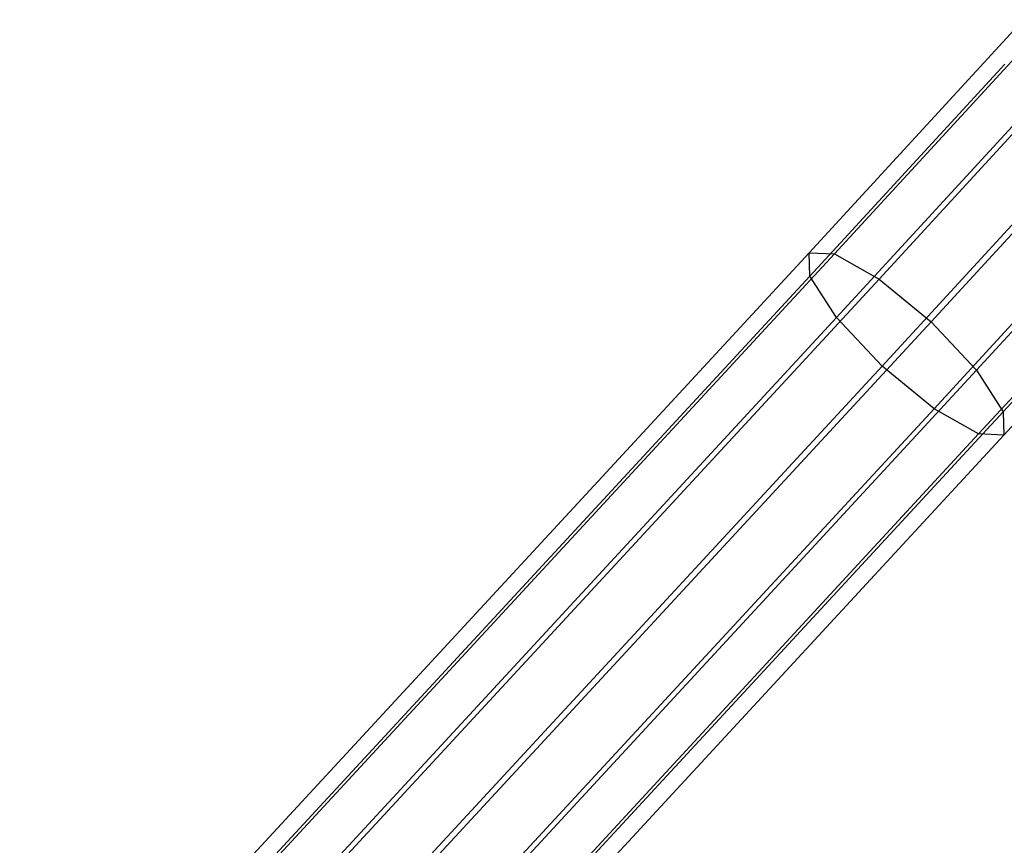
# Model space of a CAD drawing. Extents: x -263 to 235, y 0 to 1231.
# Tile 8 of 78: x -186 to -149, y 110 to 141. Entities that reach past the tile are written whole.
import ezdxf

# ---------------------------------------------------------------- set-up
doc = ezdxf.new("R2010")
doc.units = 0
doc.header["$LTSCALE"] = 25.4
doc.layers.get('0').update_dxf_attribs({"color": 13, "linetype": 'CONTINUOUS'})

# ---------------------------------------------------------------- blocks, each defined once
blk = doc.blocks.new('MONO-II-7705_STL_1')
at = {"color": 0}
for p, q in [((130.387, 171.178, 2117.28), (122.316, 162.402, 2121.927)), ((130.387, 171.178, 2117.28), (122.316, 162.402, 2121.927)), ((129.054, 170.802, 2115.094), (121.367, 162.444, 2119.519)), ((129.054, 170.802, 2115.094), (121.367, 162.444, 2119.519)), ((132.341, 170.538, 2118.852), (123.989, 161.457, 2123.661)), ((132.341, 170.538, 2118.852), (123.989, 161.457, 2123.661)), ((128.699, 169.511, 2112.878), (121.397, 161.571, 2117.083)), ((128.699, 169.511, 2112.878), (121.397, 161.571, 2117.083)), ((134.392, 169.055, 2119.388), (125.938, 159.861, 2124.257)), ((134.392, 169.055, 2119.388), (125.938, 159.861, 2124.257)), ((129.418, 167.651, 2111.228), (122.397, 160.016, 2115.271)), ((129.418, 167.651, 2111.228), (122.397, 160.016, 2115.271)), ((135.992, 167.124, 2118.745), (127.64, 158.042, 2123.554)), ((135.992, 167.124, 2118.745), (127.64, 158.042, 2123.554)), ((124.1, 158.198, 2114.569), (131.017, 165.72, 2110.585)), ((124.1, 158.198, 2114.569), (131.017, 165.72, 2110.585)), ((136.711, 165.264, 2117.095), (128.64, 156.488, 2121.742)), ((136.711, 165.264, 2117.095), (128.64, 156.488, 2121.742)), ((133.069, 164.236, 2111.122), (126.048, 156.602, 2115.164)), ((133.069, 164.236, 2111.122), (126.048, 156.602, 2115.164)), ((136.356, 163.973, 2114.88), (128.67, 155.615, 2119.306)), ((136.356, 163.973, 2114.88), (128.67, 155.615, 2119.306)), ((135.023, 163.597, 2112.694), (127.721, 155.657, 2116.898)), ((135.023, 163.597, 2112.694), (127.721, 155.657, 2116.898)), ((121.367, 162.444, 2119.519), (91.764, 130.439, 2130.629)), ((121.367, 162.444, 2119.519), (91.764, 130.439, 2130.629)), ((122.316, 162.402, 2121.927), (92.713, 130.398, 2133.037)), ((122.316, 162.402, 2121.927), (92.713, 130.398, 2133.037)), ((121.367, 162.444, 2119.519), (122.316, 162.402, 2121.927)), ((121.397, 161.571, 2117.083), (121.367, 162.444, 2119.519)), ((121.367, 162.444, 2119.519), (122.316, 162.402, 2121.927)), ((121.397, 161.571, 2117.083), (121.367, 162.444, 2119.519)), ((122.316, 162.402, 2121.927), (123.989, 161.457, 2123.661)), ((122.316, 162.402, 2121.927), (123.989, 161.457, 2123.661)), ((121.397, 161.571, 2117.083), (91.794, 129.566, 2128.193)), ((121.397, 161.571, 2117.083), (91.794, 129.566, 2128.193)), ((123.989, 161.457, 2123.661), (94.386, 129.452, 2134.771)), ((123.989, 161.457, 2123.661), (94.386, 129.452, 2134.771)), ((122.397, 160.016, 2115.271), (121.397, 161.571, 2117.083)), ((122.397, 160.016, 2115.271), (121.397, 161.571, 2117.083)), ((123.989, 161.457, 2123.661), (125.938, 159.861, 2124.257)), ((123.989, 161.457, 2123.661), (125.938, 159.861, 2124.257)), ((122.397, 160.016, 2115.271), (92.794, 128.012, 2126.381)), ((122.397, 160.016, 2115.271), (92.794, 128.012, 2126.381)), ((124.1, 158.198, 2114.569), (122.397, 160.016, 2115.271)), ((124.1, 158.198, 2114.569), (122.397, 160.016, 2115.271)), ((125.938, 159.861, 2124.257), (96.334, 127.856, 2135.367)), ((125.938, 159.861, 2124.257), (96.334, 127.856, 2135.367)), ((125.938, 159.861, 2124.257), (127.64, 158.042, 2123.554)), ((125.938, 159.861, 2124.257), (127.64, 158.042, 2123.554)), ((124.1, 158.198, 2114.569), (94.496, 126.193, 2125.679)), ((124.1, 158.198, 2114.569), (94.496, 126.193, 2125.679)), ((127.64, 158.042, 2123.554), (98.037, 126.038, 2134.664)), ((127.64, 158.042, 2123.554), (98.037, 126.038, 2134.664)), ((126.048, 156.602, 2115.164), (124.1, 158.198, 2114.569)), ((126.048, 156.602, 2115.164), (124.1, 158.198, 2114.569)), ((127.64, 158.042, 2123.554), (128.64, 156.488, 2121.742)), ((127.64, 158.042, 2123.554), (128.64, 156.488, 2121.742)), ((126.048, 156.602, 2115.164), (96.445, 124.598, 2126.274)), ((126.048, 156.602, 2115.164), (96.445, 124.598, 2126.274)), ((127.721, 155.657, 2116.898), (126.048, 156.602, 2115.164)), ((127.721, 155.657, 2116.898), (126.048, 156.602, 2115.164)), ((128.64, 156.488, 2121.742), (99.037, 124.484, 2132.852)), ((128.64, 156.488, 2121.742), (99.037, 124.484, 2132.852)), ((128.64, 156.488, 2121.742), (128.67, 155.615, 2119.306)), ((128.64, 156.488, 2121.742), (128.67, 155.615, 2119.306)), ((127.721, 155.657, 2116.898), (98.118, 123.652, 2128.008)), ((127.721, 155.657, 2116.898), (98.118, 123.652, 2128.008)), ((128.67, 155.615, 2119.306), (99.067, 123.611, 2130.416)), ((128.67, 155.615, 2119.306), (99.067, 123.611, 2130.416)), ((128.67, 155.615, 2119.306), (127.721, 155.657, 2116.898)), ((128.67, 155.615, 2119.306), (127.721, 155.657, 2116.898))]:
    blk.add_line(p, q, dxfattribs=at)

msp = doc.modelspace()

# ---------------------------------------------------------------- block references
at = {"color": 25}
msp.add_blockref('MONO-II-7705_STL_1', (-277.331, -30.516, -27.224), dxfattribs=at)

doc.saveas('drawing.dxf')
